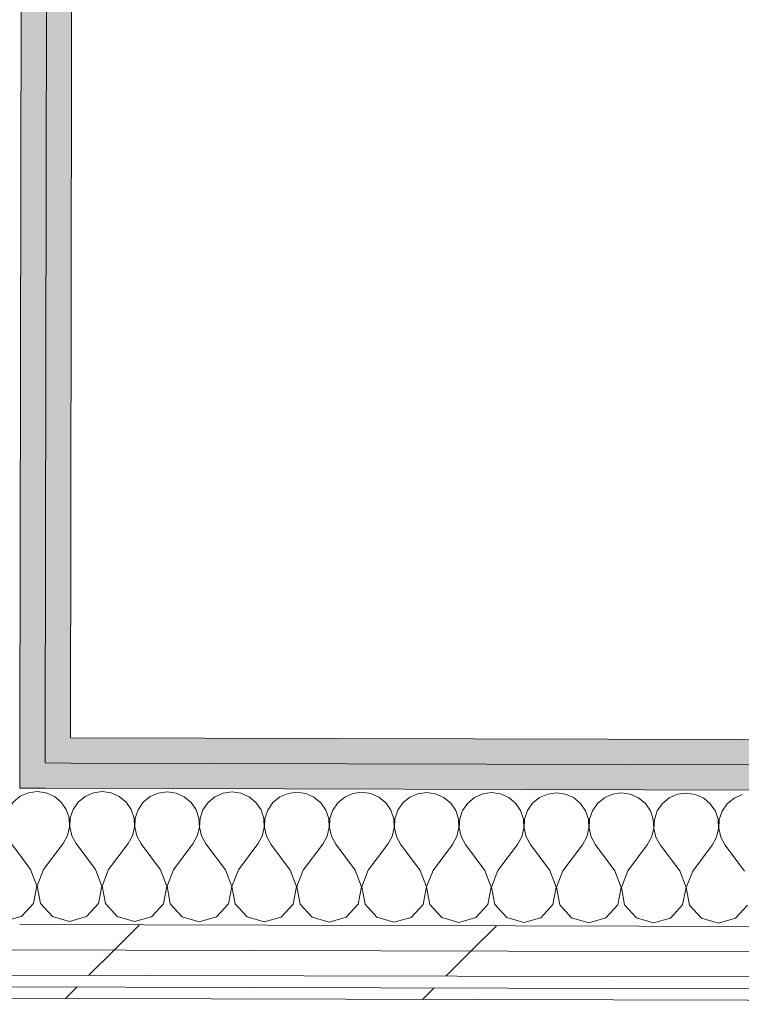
# Model space of a CAD drawing. Header units: millimetres. Extents: x -30280 to 19093, y -18706 to 4378.
# Tile 93 of 142: x -10680 to -10310, y -15440 to -14934. Entities that reach past the tile are written whole.
import ezdxf

# ---------------------------------------------------------------- set-up
doc = ezdxf.new("R2010")
doc.units = ezdxf.units.MM
doc.header["$MEASUREMENT"] = 0
doc.linetypes.add('Wipeout_Contour', pattern=[1000, 0, -1000])
doc.layers.add('Nuevo_08_E_Envans secs', color=7, linetype='Continuous')
doc.layers.add('Nuevo_08_E_Envans secs_Pluma_Nº__1', color=7, linetype='Continuous', lineweight=5)
for name, color, linetype, lineweight, true_color in [('Nuevo_08_E_Envans secs_Pluma_Nº__102', 7, 'Continuous', 5, 0xcccccc), ('Nuevo_08_E_Envans secs_Pluma_Nº__171', 171, 'Continuous', 13, 0xaaaaff), ('Nuevo_08_E_Envans secs_Pluma_Nº__177', 7, 'Continuous', 15, 0xf7e046), ('Nuevo_08_E_Envans secs_Pluma_Nº__79', 7, 'Continuous', 5, 0xaaffd5)]:
    doc.layers.add(name, color=color, linetype=linetype, lineweight=lineweight, true_color=true_color)
pattern_1 = [(45, (0, 0), (-183.8478, 183.8478), [195, -65]), (45, (7e-14, 183.85), (-183.8478, 183.8478), [195, -65])]

# ---------------------------------------------------------------- blocks, each defined once
blk = doc.blocks.new('*X105')
at = {"layer": 'Nuevo_08_E_Envans secs_Pluma_Nº__102', "color": 254, "linetype": 'Continuous', "lineweight": 5, "true_color": 0xcccccc}
for p, q in [((-10746.79, -15332.83), (-10750.33, -15335.75)), ((-10742.58, -15330.99), (-10746.79, -15332.83)), ((-10738.02, -15330.37), (-10742.58, -15330.99)), ((-10733.47, -15331.01), (-10738.02, -15330.37)), ((-10729.27, -15332.88), (-10733.47, -15331.01)), ((-10725.74, -15335.82), (-10729.27, -15332.88)), ((-10713.46, -15332.92), (-10717.01, -15335.84)), ((-10709.25, -15331.07), (-10713.46, -15332.92)), ((-10704.69, -15330.45), (-10709.25, -15331.07)), ((-10700.14, -15331.09), (-10704.69, -15330.45)), ((-10695.94, -15332.96), (-10700.14, -15331.09)), ((-10692.4, -15335.9), (-10695.94, -15332.96)), ((-10680.33, -15333.16), (-10683.67, -15335.92)), ((-10723.14, -15339.62), (-10725.74, -15335.82)), ((-10721.68, -15343.98), (-10723.14, -15339.62)), ((-10719.62, -15339.63), (-10721.1, -15343.98)), ((-10717.01, -15335.84), (-10719.62, -15339.63)), ((-10689.81, -15339.7), (-10692.4, -15335.9)), ((-10688.35, -15344.06), (-10689.81, -15339.7)), ((-10686.29, -15339.71), (-10687.77, -15344.06)), ((-10683.67, -15335.92), (-10686.29, -15339.71)), ((-10721.47, -15348.57), (-10721.68, -15343.98)), ((-10721.1, -15343.98), (-10721.34, -15348.57)), ((-10688.14, -15348.65), (-10688.35, -15344.06)), ((-10687.77, -15344.06), (-10688, -15348.65)), ((-10722.52, -15353.05), (-10721.47, -15348.57)), ((-10721.34, -15348.57), (-10720.31, -15353.05)), ((-10689.19, -15353.13), (-10688.14, -15348.65)), ((-10688, -15348.65), (-10686.97, -15353.14)), ((-10724.76, -15357.07), (-10722.52, -15353.05)), ((-10720.31, -15353.05), (-10718.09, -15357.08)), ((-10691.42, -15357.15), (-10689.19, -15353.13)), ((-10686.97, -15353.14), (-10684.76, -15357.17)), ((-10741.46, -15370.36), (-10750.36, -15358.42)), ((-10734.79, -15370.37), (-10724.76, -15357.07)), ((-10708.12, -15370.44), (-10718.09, -15357.08)), ((-10701.46, -15370.46), (-10691.42, -15357.15)), ((-10680.37, -15363.05), (-10684.76, -15357.17)), ((-10738.21, -15378.87), (-10741.46, -15370.36)), ((-10734.79, -15370.37), (-10738.08, -15378.87)), ((-10704.88, -15378.95), (-10708.12, -15370.44)), ((-10701.46, -15370.46), (-10704.74, -15378.95)), ((-10739.93, -15387.82), (-10738.21, -15378.87)), ((-10738.08, -15378.87), (-10736.41, -15387.82)), ((-10706.59, -15387.9), (-10704.88, -15378.95)), ((-10704.74, -15378.95), (-10703.07, -15387.91)), ((-10746.09, -15394.52), (-10739.93, -15387.82)), ((-10736.41, -15387.82), (-10730.28, -15394.56)), ((-10712.75, -15394.61), (-10706.59, -15387.9)), ((-10703.07, -15387.91), (-10696.95, -15394.65)), ((-10750.42, -15395.74), (-10746.09, -15394.52)), ((-10730.28, -15394.56), (-10721.52, -15397.07)), ((-10721.52, -15397.07), (-10712.75, -15394.61)), ((-10696.95, -15394.65), (-10688.19, -15397.16)), ((-10688.19, -15397.16), (-10680.42, -15394.97))]:
    blk.add_line(p, q, dxfattribs=at)
blk = doc.blocks.new('*X106')
at = {"layer": 'Nuevo_08_E_Envans secs_Pluma_Nº__102', "color": 254, "linetype": 'Continuous', "lineweight": 5, "true_color": 0xcccccc}
for p, q in [((-10680.13, -15333), (-10680.33, -15333.16)), ((-10675.91, -15331.15), (-10680.13, -15333)), ((-10671.36, -15330.53), (-10675.91, -15331.15)), ((-10666.81, -15331.18), (-10671.36, -15330.53)), ((-10662.6, -15333.04), (-10666.81, -15331.18)), ((-10659.07, -15335.99), (-10662.6, -15333.04)), ((-10646.79, -15333.08), (-10650.34, -15336.01)), ((-10642.58, -15331.24), (-10646.79, -15333.08)), ((-10638.02, -15330.61), (-10642.58, -15331.24)), ((-10633.47, -15331.26), (-10638.02, -15330.61)), ((-10629.27, -15333.13), (-10633.47, -15331.26)), ((-10625.74, -15336.07), (-10629.27, -15333.13)), ((-10613.46, -15333.16), (-10617.01, -15336.09)), ((-10609.25, -15331.32), (-10613.46, -15333.16)), ((-10604.69, -15330.7), (-10609.25, -15331.32)), ((-10600.14, -15331.34), (-10604.69, -15330.7)), ((-10595.94, -15333.21), (-10600.14, -15331.34)), ((-10592.4, -15336.15), (-10595.94, -15333.21)), ((-10580.13, -15333.25), (-10583.67, -15336.17)), ((-10575.91, -15331.4), (-10580.13, -15333.25)), ((-10571.36, -15330.78), (-10575.91, -15331.4)), ((-10566.81, -15331.43), (-10571.36, -15330.78)), ((-10562.6, -15333.29), (-10566.81, -15331.43)), ((-10559.07, -15336.23), (-10562.6, -15333.29)), ((-10546.79, -15333.33), (-10550.34, -15336.25)), ((-10542.58, -15331.49), (-10546.79, -15333.33)), ((-10538.03, -15330.86), (-10542.58, -15331.49)), ((-10533.47, -15331.51), (-10538.03, -15330.86)), ((-10529.27, -15333.37), (-10533.47, -15331.51)), ((-10525.74, -15336.32), (-10529.27, -15333.37)), ((-10513.46, -15333.41), (-10517.01, -15336.34)), ((-10509.25, -15331.57), (-10513.46, -15333.41)), ((-10504.69, -15330.94), (-10509.25, -15331.57)), ((-10500.14, -15331.59), (-10504.69, -15330.94)), ((-10495.94, -15333.46), (-10500.14, -15331.59)), ((-10492.4, -15336.4), (-10495.94, -15333.46)), ((-10480.13, -15333.49), (-10483.68, -15336.42)), ((-10475.91, -15331.65), (-10480.13, -15333.49)), ((-10471.36, -15331.03), (-10475.91, -15331.65)), ((-10466.81, -15331.67), (-10471.36, -15331.03)), ((-10462.6, -15333.54), (-10466.81, -15331.67)), ((-10459.07, -15336.48), (-10462.6, -15333.54)), ((-10446.79, -15333.58), (-10450.34, -15336.5)), ((-10442.58, -15331.73), (-10446.79, -15333.58)), ((-10438.03, -15331.11), (-10442.58, -15331.73)), ((-10433.47, -15331.76), (-10438.03, -15331.11)), ((-10429.27, -15333.62), (-10433.47, -15331.76)), ((-10425.74, -15336.56), (-10429.27, -15333.62)), ((-10413.46, -15333.66), (-10417.01, -15336.59)), ((-10409.25, -15331.82), (-10413.46, -15333.66)), ((-10404.69, -15331.19), (-10409.25, -15331.82)), ((-10400.14, -15331.84), (-10404.69, -15331.19)), ((-10395.94, -15333.7), (-10400.14, -15331.84)), ((-10392.4, -15336.65), (-10395.94, -15333.7)), ((-10380.13, -15333.74), (-10383.68, -15336.67)), ((-10375.92, -15331.9), (-10380.13, -15333.74)), ((-10371.36, -15331.28), (-10375.92, -15331.9)), ((-10366.81, -15331.92), (-10371.36, -15331.28)), ((-10362.6, -15333.79), (-10366.81, -15331.92)), ((-10359.07, -15336.73), (-10362.6, -15333.79)), ((-10346.79, -15333.83), (-10350.34, -15336.75)), ((-10342.58, -15331.98), (-10346.79, -15333.83)), ((-10338.03, -15331.36), (-10342.58, -15331.98)), ((-10333.47, -15332), (-10338.03, -15331.36)), ((-10329.27, -15333.87), (-10333.47, -15332)), ((-10325.74, -15336.81), (-10329.27, -15333.87)), ((-10313.46, -15333.91), (-10317.01, -15336.83)), ((-10309.25, -15332.06), (-10313.46, -15333.91)), ((-10656.47, -15339.78), (-10659.07, -15335.99)), ((-10655.02, -15344.14), (-10656.47, -15339.78)), ((-10652.95, -15339.79), (-10654.44, -15344.14)), ((-10650.34, -15336.01), (-10652.95, -15339.79)), ((-10623.14, -15339.86), (-10625.74, -15336.07)), ((-10621.68, -15344.23), (-10623.14, -15339.86)), ((-10619.62, -15339.87), (-10621.1, -15344.23)), ((-10617.01, -15336.09), (-10619.62, -15339.87)), ((-10589.81, -15339.95), (-10592.4, -15336.15)), ((-10588.35, -15344.31), (-10589.81, -15339.95)), ((-10586.29, -15339.96), (-10587.77, -15344.31)), ((-10583.67, -15336.17), (-10586.29, -15339.96)), ((-10556.47, -15340.03), (-10559.07, -15336.23)), ((-10555.02, -15344.39), (-10556.47, -15340.03)), ((-10552.96, -15340.04), (-10554.44, -15344.39)), ((-10550.34, -15336.25), (-10552.96, -15340.04)), ((-10523.14, -15340.11), (-10525.74, -15336.32)), ((-10521.68, -15344.47), (-10523.14, -15340.11)), ((-10519.62, -15340.12), (-10521.1, -15344.47)), ((-10517.01, -15336.34), (-10519.62, -15340.12)), ((-10489.81, -15340.19), (-10492.4, -15336.4)), ((-10488.35, -15344.56), (-10489.81, -15340.19)), ((-10486.29, -15340.2), (-10487.77, -15344.56)), ((-10483.68, -15336.42), (-10486.29, -15340.2)), ((-10456.47, -15340.28), (-10459.07, -15336.48)), ((-10455.02, -15344.64), (-10456.47, -15340.28)), ((-10452.96, -15340.29), (-10454.44, -15344.64)), ((-10450.34, -15336.5), (-10452.96, -15340.29)), ((-10423.14, -15340.36), (-10425.74, -15336.56)), ((-10417.01, -15336.59), (-10419.62, -15340.37)), ((-10389.81, -15340.44), (-10392.4, -15336.65)), ((-10383.68, -15336.67), (-10386.29, -15340.45)), ((-10356.47, -15340.53), (-10359.07, -15336.73)), ((-10350.34, -15336.75), (-10352.96, -15340.53)), ((-10323.14, -15340.61), (-10325.74, -15336.81)), ((-10317.01, -15336.83), (-10319.62, -15340.62)), ((-10654.8, -15348.74), (-10655.02, -15344.14)), ((-10654.44, -15344.14), (-10654.67, -15348.74)), ((-10621.47, -15348.82), (-10621.68, -15344.23)), ((-10621.1, -15344.23), (-10621.34, -15348.82)), ((-10588.14, -15348.9), (-10588.35, -15344.31)), ((-10587.77, -15344.31), (-10588, -15348.9)), ((-10554.8, -15348.98), (-10555.02, -15344.39)), ((-10554.44, -15344.39), (-10554.67, -15348.98)), ((-10521.47, -15349.07), (-10521.68, -15344.47)), ((-10521.1, -15344.47), (-10521.34, -15349.07)), ((-10488.14, -15349.15), (-10488.35, -15344.56)), ((-10487.77, -15344.56), (-10488, -15349.15)), ((-10454.8, -15349.23), (-10455.02, -15344.64)), ((-10454.44, -15344.64), (-10454.67, -15349.23)), ((-10421.68, -15344.72), (-10423.14, -15340.36)), ((-10421.47, -15349.31), (-10421.68, -15344.72)), ((-10421.1, -15344.72), (-10421.34, -15349.31)), ((-10419.62, -15340.37), (-10421.1, -15344.72)), ((-10388.35, -15344.8), (-10389.81, -15340.44)), ((-10388.14, -15349.4), (-10388.35, -15344.8)), ((-10387.77, -15344.81), (-10388, -15349.4)), ((-10386.29, -15340.45), (-10387.77, -15344.81)), ((-10355.02, -15344.89), (-10356.47, -15340.53)), ((-10354.8, -15349.48), (-10355.02, -15344.89)), ((-10354.44, -15344.89), (-10354.67, -15349.48)), ((-10352.96, -15340.53), (-10354.44, -15344.89)), ((-10321.68, -15344.97), (-10323.14, -15340.61)), ((-10321.47, -15349.56), (-10321.68, -15344.97)), ((-10321.1, -15344.97), (-10321.34, -15349.56)), ((-10319.62, -15340.62), (-10321.1, -15344.97)), ((-10655.86, -15353.21), (-10654.8, -15348.74)), ((-10654.67, -15348.74), (-10653.64, -15353.22)), ((-10622.52, -15353.3), (-10621.47, -15348.82)), ((-10621.34, -15348.82), (-10620.31, -15353.3)), ((-10589.19, -15353.38), (-10588.14, -15348.9)), ((-10588, -15348.9), (-10586.97, -15353.38)), ((-10555.86, -15353.46), (-10554.8, -15348.98)), ((-10554.67, -15348.98), (-10553.64, -15353.47)), ((-10522.52, -15353.54), (-10521.47, -15349.07)), ((-10521.34, -15349.07), (-10520.31, -15353.55)), ((-10489.19, -15353.63), (-10488.14, -15349.15)), ((-10488, -15349.15), (-10486.97, -15353.63)), ((-10455.86, -15353.71), (-10454.8, -15349.23)), ((-10454.67, -15349.23), (-10453.64, -15353.71)), ((-10422.52, -15353.79), (-10421.47, -15349.31)), ((-10421.34, -15349.31), (-10420.31, -15353.8)), ((-10389.19, -15353.87), (-10388.14, -15349.4)), ((-10388, -15349.4), (-10386.97, -15353.88)), ((-10355.86, -15353.96), (-10354.8, -15349.48)), ((-10354.67, -15349.48), (-10353.64, -15353.96)), ((-10322.52, -15354.04), (-10321.47, -15349.56)), ((-10321.34, -15349.56), (-10320.31, -15354.04)), ((-10658.09, -15357.23), (-10655.86, -15353.21)), ((-10653.64, -15353.22), (-10651.42, -15357.25)), ((-10624.76, -15357.31), (-10622.52, -15353.3)), ((-10620.31, -15353.3), (-10618.09, -15357.33)), ((-10591.42, -15357.4), (-10589.19, -15353.38)), ((-10586.97, -15353.38), (-10584.76, -15357.41)), ((-10558.09, -15357.48), (-10555.86, -15353.46)), ((-10553.64, -15353.47), (-10551.42, -15357.5)), ((-10524.76, -15357.56), (-10522.52, -15353.54)), ((-10520.31, -15353.55), (-10518.09, -15357.58)), ((-10491.42, -15357.64), (-10489.19, -15353.63)), ((-10486.97, -15353.63), (-10484.76, -15357.66)), ((-10458.09, -15357.73), (-10455.86, -15353.71)), ((-10453.64, -15353.71), (-10451.42, -15357.74)), ((-10424.76, -15357.81), (-10422.52, -15353.79)), ((-10420.31, -15353.8), (-10418.09, -15357.83)), ((-10391.43, -15357.89), (-10389.19, -15353.87)), ((-10386.97, -15353.88), (-10384.76, -15357.91)), ((-10358.09, -15357.97), (-10355.86, -15353.96)), ((-10353.64, -15353.96), (-10351.43, -15357.99)), ((-10324.76, -15358.06), (-10322.52, -15354.04)), ((-10320.31, -15354.04), (-10318.09, -15358.07)), ((-10668.12, -15370.54), (-10658.09, -15357.23)), ((-10641.46, -15370.61), (-10651.42, -15357.25)), ((-10634.79, -15370.62), (-10624.76, -15357.31)), ((-10608.12, -15370.69), (-10618.09, -15357.33)), ((-10601.46, -15370.71), (-10591.42, -15357.4)), ((-10574.79, -15370.77), (-10584.76, -15357.41)), ((-10568.12, -15370.79), (-10558.09, -15357.48)), ((-10541.46, -15370.85), (-10551.42, -15357.5)), ((-10534.79, -15370.87), (-10524.76, -15357.56)), ((-10508.12, -15370.94), (-10518.09, -15357.58)), ((-10501.46, -15370.95), (-10491.42, -15357.64)), ((-10474.79, -15371.02), (-10484.76, -15357.66)), ((-10468.12, -15371.04), (-10458.09, -15357.73)), ((-10441.46, -15371.1), (-10451.42, -15357.74)), ((-10434.79, -15371.12), (-10424.76, -15357.81)), ((-10408.12, -15371.18), (-10418.09, -15357.83)), ((-10401.46, -15371.2), (-10391.43, -15357.89)), ((-10374.79, -15371.27), (-10384.76, -15357.91)), ((-10368.12, -15371.28), (-10358.09, -15357.97)), ((-10341.46, -15371.35), (-10351.43, -15357.99)), ((-10334.79, -15371.37), (-10324.76, -15358.06)), ((-10308.13, -15371.43), (-10318.09, -15358.07)), ((-10674.79, -15370.52), (-10680.37, -15363.05)), ((-10671.55, -15379.03), (-10674.79, -15370.52)), ((-10668.12, -15370.54), (-10671.41, -15379.04)), ((-10638.21, -15379.12), (-10641.46, -15370.61)), ((-10634.79, -15370.62), (-10638.08, -15379.12)), ((-10604.88, -15379.2), (-10608.12, -15370.69)), ((-10601.46, -15370.71), (-10604.74, -15379.2)), ((-10571.55, -15379.28), (-10574.79, -15370.77)), ((-10568.12, -15370.79), (-10571.41, -15379.28)), ((-10538.21, -15379.37), (-10541.46, -15370.85)), ((-10534.79, -15370.87), (-10538.08, -15379.37)), ((-10504.88, -15379.45), (-10508.12, -15370.94)), ((-10501.46, -15370.95), (-10504.74, -15379.45)), ((-10471.55, -15379.53), (-10474.79, -15371.02)), ((-10468.12, -15371.04), (-10471.41, -15379.53)), ((-10438.21, -15379.61), (-10441.46, -15371.1)), ((-10434.79, -15371.12), (-10438.08, -15379.61)), ((-10404.88, -15379.7), (-10408.12, -15371.18)), ((-10401.46, -15371.2), (-10404.75, -15379.7)), ((-10371.55, -15379.78), (-10374.79, -15371.27)), ((-10368.12, -15371.28), (-10371.41, -15379.78)), ((-10338.21, -15379.86), (-10341.46, -15371.35)), ((-10334.79, -15371.37), (-10338.08, -15379.86)), ((-10673.26, -15387.98), (-10671.55, -15379.03)), ((-10671.41, -15379.04), (-10669.74, -15387.99)), ((-10639.93, -15388.06), (-10638.21, -15379.12)), ((-10638.08, -15379.12), (-10636.41, -15388.07)), ((-10606.59, -15388.15), (-10604.88, -15379.2)), ((-10604.74, -15379.2), (-10603.07, -15388.15)), ((-10573.26, -15388.23), (-10571.55, -15379.28)), ((-10571.41, -15379.28), (-10569.74, -15388.24)), ((-10539.93, -15388.31), (-10538.21, -15379.37)), ((-10538.08, -15379.37), (-10536.41, -15388.32)), ((-10506.59, -15388.39), (-10504.88, -15379.45)), ((-10504.74, -15379.45), (-10503.07, -15388.4)), ((-10473.26, -15388.48), (-10471.55, -15379.53)), ((-10471.41, -15379.53), (-10469.74, -15388.49)), ((-10439.93, -15388.56), (-10438.21, -15379.61)), ((-10438.08, -15379.61), (-10436.41, -15388.57)), ((-10406.59, -15388.64), (-10404.88, -15379.7)), ((-10404.75, -15379.7), (-10403.08, -15388.65)), ((-10373.26, -15388.72), (-10371.55, -15379.78)), ((-10371.41, -15379.78), (-10369.74, -15388.73)), ((-10339.93, -15388.81), (-10338.21, -15379.86)), ((-10338.08, -15379.86), (-10336.41, -15388.82)), ((-10679.42, -15394.69), (-10673.26, -15387.98)), ((-10669.74, -15387.99), (-10663.61, -15394.73)), ((-10646.09, -15394.77), (-10639.93, -15388.06)), ((-10636.41, -15388.07), (-10630.28, -15394.81)), ((-10612.76, -15394.85), (-10606.59, -15388.15)), ((-10603.07, -15388.15), (-10596.95, -15394.89)), ((-10579.42, -15394.94), (-10573.26, -15388.23)), ((-10569.74, -15388.24), (-10563.61, -15394.98)), ((-10546.09, -15395.02), (-10539.93, -15388.31)), ((-10536.41, -15388.32), (-10530.28, -15395.06)), ((-10512.76, -15395.1), (-10506.59, -15388.39)), ((-10503.07, -15388.4), (-10496.95, -15395.14)), ((-10479.42, -15395.19), (-10473.26, -15388.48)), ((-10469.74, -15388.49), (-10463.61, -15395.22)), ((-10446.09, -15395.27), (-10439.93, -15388.56)), ((-10436.41, -15388.57), (-10430.28, -15395.31)), ((-10412.76, -15395.35), (-10406.59, -15388.64)), ((-10403.08, -15388.65), (-10396.95, -15395.39)), ((-10379.42, -15395.43), (-10373.26, -15388.72)), ((-10369.74, -15388.73), (-10363.61, -15395.47)), ((-10346.09, -15395.52), (-10339.93, -15388.81)), ((-10336.41, -15388.82), (-10330.28, -15395.55)), ((-10312.76, -15395.6), (-10306.59, -15388.89)), ((-10680.42, -15394.97), (-10679.42, -15394.69)), ((-10663.61, -15394.73), (-10654.86, -15397.24)), ((-10654.86, -15397.24), (-10646.09, -15394.77)), ((-10630.28, -15394.81), (-10621.52, -15397.32)), ((-10621.52, -15397.32), (-10612.76, -15394.85)), ((-10596.95, -15394.89), (-10588.19, -15397.4)), ((-10588.19, -15397.4), (-10579.42, -15394.94)), ((-10563.61, -15394.98), (-10554.86, -15397.49)), ((-10554.86, -15397.49), (-10546.09, -15395.02)), ((-10530.28, -15395.06), (-10521.52, -15397.57)), ((-10521.52, -15397.57), (-10512.76, -15395.1)), ((-10496.95, -15395.14), (-10488.19, -15397.65)), ((-10488.19, -15397.65), (-10479.42, -15395.19)), ((-10463.61, -15395.22), (-10454.86, -15397.74)), ((-10454.86, -15397.74), (-10446.09, -15395.27)), ((-10430.28, -15395.31), (-10421.52, -15397.82)), ((-10421.52, -15397.82), (-10412.76, -15395.35)), ((-10396.95, -15395.39), (-10388.19, -15397.9)), ((-10388.19, -15397.9), (-10379.42, -15395.43)), ((-10363.61, -15395.47), (-10354.86, -15397.98)), ((-10354.86, -15397.98), (-10346.09, -15395.52)), ((-10330.28, -15395.55), (-10321.52, -15398.07)), ((-10321.52, -15398.07), (-10312.76, -15395.6))]:
    blk.add_line(p, q, dxfattribs=at)
blk = doc.blocks.new('Muro_62_1', base_point=(-3815.2, -15319.86))
at = {"layer": 'Nuevo_08_E_Envans secs_Pluma_Nº__79', "linetype": 'Continuous', "lineweight": 5, "true_color": 0xaaffd5}
for points in [[(-10654.28, -15302.91), (-10667.28, -15302.88), (-10667.3, -15315.88), (-10654.3, -15315.91)], [(-10654.28, -15302.91), (-10654.3, -15315.91), (-9480.47, -15318.82), (-9480.44, -15305.82)], [(-10667.3, -15315.88), (-10680.3, -15315.84), (-10680.32, -15328.84), (-10667.32, -15328.88)], [(-10667.3, -15315.88), (-10667.32, -15328.88), (-9480.5, -15331.82), (-9480.47, -15318.82)]]:
    blk.add_hatch(color=121, dxfattribs=at).paths.add_polyline_path(points)
at = {"layer": 'Nuevo_08_E_Envans secs_Pluma_Nº__1', "color": 7, "linetype": 'Continuous', "lineweight": 5}
for p, q in [((-10667.3, -15315.88), (-10667.28, -15302.88)), ((-10680.32, -15328.84), (-10680.3, -15315.84)), ((-10667.3, -15315.88), (-10654.3, -15315.91)), ((-10654.3, -15315.91), (-9480.47, -15318.82)), ((-10680.32, -15328.84), (-10667.32, -15328.88)), ((-10667.32, -15328.88), (-9480.5, -15331.82))]:
    blk.add_line(p, q, dxfattribs=at)
at = {"layer": 'Nuevo_08_E_Envans secs_Pluma_Nº__1', "color": 7, "linetype": 'Continuous', "lineweight": 5, "flags": 128}
blk.add_lwpolyline([(-9480.44, -15305.82), (-10654.28, -15302.91)], dxfattribs=at)
at = {"color": 254, "linetype": 'Wipeout_Contour', "lineweight": 0, "ltscale": 73840.641002}
blk.add_wipeout([(-10788.58, -15424.57), (-9480.74, -15427.82), (-9480.71, -15414.82), (-10788.55, -15411.57)], dxfattribs=at).dxf.layer = 'Nuevo_08_E_Envans secs'
at = {"color": 254, "linetype": 'Wipeout_Contour', "lineweight": 0, "ltscale": 73892.544862}
blk.add_wipeout([(-10788.6, -15430.57), (-10788.61, -15436.57), (-9480.77, -15439.82), (-9480.76, -15433.82)], dxfattribs=at).dxf.layer = 'Nuevo_08_E_Envans secs'
at = {"layer": 'Nuevo_08_E_Envans secs_Pluma_Nº__171', "linetype": 'Continuous', "lineweight": 13, "true_color": 0xaaaaff}
h = blk.add_hatch(dxfattribs=at)
h.set_pattern_fill('Panellat_HPL_0001', color=161, style=0, pattern_type=2)
h.set_pattern_definition(pattern_1)
h.paths.add_polyline_path([(-10788.6, -15430.57), (-10788.61, -15436.57), (-9480.77, -15439.82), (-9480.76, -15433.82)])
at = {"layer": 'Nuevo_08_E_Envans secs_Pluma_Nº__177', "linetype": 'Continuous', "lineweight": 15, "true_color": 0xf7e046}
h = blk.add_hatch(dxfattribs=at)
h.set_pattern_fill('Panellat_HPL_0001', color=53, style=0, pattern_type=2)
h.set_pattern_definition(pattern_1)
h.paths.add_polyline_path([(-10788.58, -15424.57), (-9480.74, -15427.82), (-9480.71, -15414.82), (-10788.55, -15411.57)])
at = {"layer": 'Nuevo_08_E_Envans secs_Pluma_Nº__1', "color": 7, "linetype": 'Continuous', "lineweight": 5}
for p, q in [((-10788.58, -15424.57), (-9480.74, -15427.82)), ((-10788.6, -15430.57), (-9480.76, -15433.82))]:
    blk.add_line(p, q, dxfattribs=at)
at = {"layer": 'Nuevo_08_E_Envans secs_Pluma_Nº__1', "color": 7, "linetype": 'Continuous', "lineweight": 5, "flags": 128}
blk.add_lwpolyline([(-10788.61, -15436.57), (-9480.77, -15439.82)], dxfattribs=at)
at = {"color": 254, "linetype": 'Wipeout_Contour', "lineweight": 0, "ltscale": 73797.124111}
blk.add_wipeout([(-10788.55, -15411.57), (-9480.71, -15414.82), (-9480.68, -15401.82), (-10788.52, -15398.58)], dxfattribs=at).dxf.layer = 'Nuevo_08_E_Envans secs'
at = {"layer": 'Nuevo_08_E_Envans secs_Pluma_Nº__177', "linetype": 'Continuous', "lineweight": 15, "true_color": 0xf7e046}
h = blk.add_hatch(dxfattribs=at)
h.set_pattern_fill('Panellat_HPL_0001', color=53, style=0, pattern_type=2)
h.set_pattern_definition(pattern_1)
h.paths.add_polyline_path([(-10788.55, -15411.57), (-9480.71, -15414.82), (-9480.68, -15401.82), (-10788.52, -15398.58)])
at = {"layer": 'Nuevo_08_E_Envans secs_Pluma_Nº__1', "color": 7, "linetype": 'Continuous', "lineweight": 5}
for p, q in [((-10680.42, -15398.84), (-9480.68, -15401.82)), ((-10788.55, -15411.57), (-9480.71, -15414.82))]:
    blk.add_line(p, q, dxfattribs=at)
at = {"layer": 'Nuevo_08_E_Envans secs', "color": 7, "lineweight": 20}
for name in ['*X105', '*X106']:
    blk.add_blockref(name, (0, 0), dxfattribs=at)
blk = doc.blocks.new('Muro_79_1', base_point=(-10654.28, -15302.91))
at = {"layer": 'Nuevo_08_E_Envans secs_Pluma_Nº__79', "linetype": 'Continuous', "lineweight": 5, "true_color": 0xaaffd5}
for points in [[(-10680.28, -15302.84), (-10667.28, -15302.88), (-10665.05, -13795.56), (-10678.05, -13795.56)], [(-10665.07, -13808.56), (-10667.28, -15302.88), (-10654.28, -15302.91), (-10652.07, -13808.56)], [(-10667.28, -15302.88), (-10680.28, -15302.84), (-10680.3, -15315.84), (-10667.3, -15315.88)]]:
    blk.add_hatch(color=121, dxfattribs=at).paths.add_polyline_path(points)
at = {"layer": 'Nuevo_08_E_Envans secs_Pluma_Nº__1', "color": 7, "linetype": 'Continuous', "lineweight": 5}
for p, q in [((-10678.05, -13795.56), (-10680.28, -15302.84)), ((-10665.07, -13808.56), (-10667.28, -15302.88)), ((-10680.3, -15315.84), (-10680.28, -15302.84)), ((-10667.3, -15315.88), (-10667.28, -15302.88)), ((-10680.32, -15328.84), (-10680.3, -15315.84))]:
    blk.add_line(p, q, dxfattribs=at)
at = {"layer": 'Nuevo_08_E_Envans secs_Pluma_Nº__1', "color": 7, "linetype": 'Continuous', "lineweight": 5, "flags": 128}
blk.add_lwpolyline([(-10654.28, -15302.91), (-10652.07, -13808.56)], dxfattribs=at)

msp = doc.modelspace()

# ---------------------------------------------------------------- block references
at = {"layer": 'Nuevo_08_E_Envans secs', "color": 7, "lineweight": 20}
msp.add_blockref('Muro_62_1', (-3815.2, -15319.86), dxfattribs=at)

# ---------------------------------------------------------------- next in the draw order: block references
msp.add_blockref('Muro_79_1', (-10654.28, -15302.91), dxfattribs=at)

doc.saveas('drawing.dxf')
